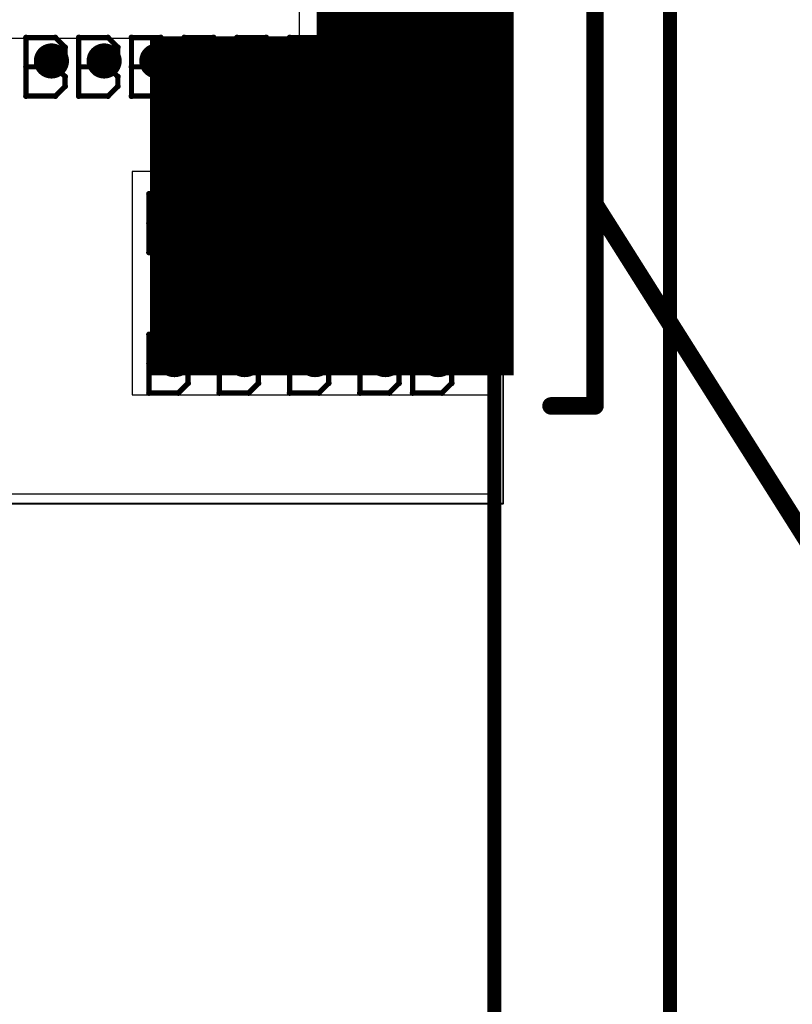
# Model space of a CAD drawing. Extents: x -1.5 to 9, y -3 to 5.
# Tile 38 of 256: x 0.83 to 1.27, y -0.285 to 0.275. Entities that reach past the tile are written whole.
import ezdxf

# ---------------------------------------------------------------- set-up
doc = ezdxf.new("R2010")
doc.units = 0
doc.layers.get('0').update_dxf_attribs({"linetype": 'CONTINUOUS'})
for name, color, linetype in [('qfn16-30-34-a_copper_signal_1', 1, 'CONTINUOUS'), ('qfn16-30-34-a_copper_signal_2', 1, 'CONTINUOUS'), ('qfn16-30-34-a_copper_signal_bot', 5, 'CONTINUOUS'), ('qfn16-30-34-a_copper_signal_top', 1, 'CONTINUOUS'), ('qfn16-30-34-a_drawing_1', 1, 'CONTINUOUS'), ('qfn16-30-34-a_drillmap_1', 1, 'CONTINUOUS'), ('qfn16-30-34-a_mechanical_18', 1, 'CONTINUOUS'), ('qfn16-30-34-a_mechanical_19', 1, 'CONTINUOUS'), ('qfn16-30-34-a_profile', 1, 'CONTINUOUS'), ('qfn16-30-34-a_pth_drill', 1, 'CONTINUOUS'), ('qfn16-30-34-a_soldermask_bot', 1, 'CONTINUOUS'), ('qfn16-30-34-a_soldermask_top', 1, 'CONTINUOUS')]:
    doc.layers.add(name, color=color, linetype=linetype)

# ---------------------------------------------------------------- blocks, each defined once
blk = doc.blocks.new('D14')
at = {"const_width": 0.1}
blk.add_lwpolyline([(-0.1025, 0), (0.1025, 0)], dxfattribs=at)
blk = doc.blocks.new('D27')
at = {"const_width": 0.104}
blk.add_lwpolyline([(-0.1025, 0), (0.1025, 0)], dxfattribs=at)
blk = doc.blocks.new('D29')
at = {"const_width": 0.01}
blk.add_lwpolyline([(-0.005, 0, 1), (0.005, 0, 1)], format="xyb", close=True, dxfattribs=at)
blk = doc.blocks.new('D30')
at = {"const_width": 0.29}
blk.add_lwpolyline([(-0.025, 0), (0.025, 0)], dxfattribs=at)
blk = doc.blocks.new('D34')
at = {"const_width": 0.28}
blk.add_lwpolyline([(-0.055, 0), (0.055, 0)], dxfattribs=at)
blk = doc.blocks.new('D37')
at = {"const_width": 0.282}
blk.add_lwpolyline([(-0.056, 0), (0.056, 0)], dxfattribs=at)
blk = doc.blocks.new('D41')
at = {"const_width": 0.106}
blk.add_lwpolyline([(-0.1035, 0), (0.1035, 0)], dxfattribs=at)
blk = doc.blocks.new('D43')
at = {"const_width": 0.011}
blk.add_lwpolyline([(-0.0055, 0, 1), (0.0055, 0, 1)], format="xyb", close=True, dxfattribs=at)
blk = doc.blocks.new('D49')
at = {"const_width": 0.102}
blk.add_lwpolyline([(-0.1035, 0), (0.1035, 0)], dxfattribs=at)
blk = doc.blocks.new('D55')
at = {"const_width": 0.005}
blk.add_lwpolyline([(-0.0025, 0, 1), (0.0025, 0, 1)], format="xyb", close=True, dxfattribs=at)
blk = doc.blocks.new('D59')
at = {"const_width": 0.0005}
blk.add_lwpolyline([(-0.00025, 0, 1), (0.00025, 0, 1)], format="xyb", close=True, dxfattribs=at)
blk = doc.blocks.new('D62')
at = {"const_width": 0.005}
blk.add_lwpolyline([(-0.0025, 0, 1), (0.0025, 0, 1)], format="xyb", close=True, dxfattribs=at)
blk = doc.blocks.new('D64')
at = {"const_width": 0.005}
blk.add_lwpolyline([(-0.0025, 0, 1), (0.0025, 0, 1)], format="xyb", close=True, dxfattribs=at)
blk = doc.blocks.new('D69')
at = {"const_width": 0.001667}
blk.add_lwpolyline([(-0.000833, 0, 1), (0.000833, 0, 1)], format="xyb", close=True, dxfattribs=at)
blk = doc.blocks.new('D44')
at = {"const_width": 0.0025}
blk.add_lwpolyline([(-0.00125, 0, 1), (0.00125, 0, 1)], format="xyb", close=True, dxfattribs=at)

msp = doc.modelspace()

# ---------------------------------------------------------------- linework, layer by layer
at = {"layer": 'qfn16-30-34-a_copper_signal_1', "color": 1}
msp.add_lwpolyline([(1.194589, 2.946635), (1.1925, 2.9425), (1.189588, 2.9425), (1.1075, 2.9425), (1.1075, 2.8575), (1.189588, 2.8575), (1.1925, 2.8575), (1.194589, 2.853365), (1.194589, 0.615412), (1.105001, 0.615412), (1.101174, 0.613826), (1.099589, 0.61), (1.099589, 0.005412), (0.100412, 0.005412), (0.100412, 0.61), (0.098826, 0.613826), (0.094999, 0.615412), (0.005412, 0.615412), (0.005412, 3.794588), (1.194589, 3.794588), (1.194589, 2.946635)], dxfattribs=at)
at = {"layer": 'qfn16-30-34-a_copper_signal_2', "color": 1}
msp.add_lwpolyline([(1.194589, 2.946635), (1.1925, 2.9425), (1.189588, 2.9425), (1.1075, 2.9425), (1.1075, 2.8575), (1.189588, 2.8575), (1.1925, 2.8575), (1.194589, 2.853365), (1.194589, 0.615412), (1.105001, 0.615412), (1.101174, 0.613826), (1.099589, 0.61), (1.099589, 0.005412), (0.100412, 0.005412), (0.100412, 0.61), (0.098826, 0.613826), (0.094999, 0.615412), (0.005412, 0.615412), (0.005412, 3.794588), (1.194589, 3.794588), (1.194589, 2.946635)], dxfattribs=at)
at = {"layer": 'qfn16-30-34-a_copper_signal_bot', "color": 5}
msp.add_lwpolyline([(1.194589, 2.946635), (1.1925, 2.9425), (1.189588, 2.9425), (1.1075, 2.9425), (1.1075, 2.8575), (1.189588, 2.8575), (1.1925, 2.8575), (1.194589, 2.853365), (1.194589, 0.615412), (1.105001, 0.615412), (1.101174, 0.613826), (1.099589, 0.61), (1.099589, 0.005412), (0.100412, 0.005412), (0.100412, 0.61), (0.098826, 0.613826), (0.094999, 0.615412), (0.005412, 0.615412), (0.005412, 3.794588), (1.194589, 3.794588), (1.194589, 2.946635)], dxfattribs=at)
at = {"layer": 'qfn16-30-34-a_copper_signal_top', "color": 1}
msp.add_lwpolyline([(1.099589, 0.005412), (0.100412, 0.005412), (0.100412, 0.265), (0.192417, 0.265), (0.1925, 0.265), (1, 0.265), (1.000042, 0.265), (1.099589, 0.265), (1.099589, 0.005412)], dxfattribs=at)
at = {"layer": 'qfn16-30-34-a_drawing_1', "color": 1, "const_width": 0.003}
for points in [[(0.833559, 0.265328), (0.833559, 0.232006)], [(0.850221, 0.265328), (0.833559, 0.265328)], [(0.855774, 0.259774), (0.850221, 0.265328)], [(0.863559, 0.265328), (0.863559, 0.232006)], [(0.880221, 0.265328), (0.863559, 0.265328)], [(0.885774, 0.259774), (0.880221, 0.265328)], [(0.893559, 0.265328), (0.893559, 0.232006)], [(0.910221, 0.265328), (0.893559, 0.265328)], [(0.915774, 0.259774), (0.910221, 0.265328)], [(0.923559, 0.265328), (0.923559, 0.232006)], [(0.940221, 0.265328), (0.923559, 0.265328)], [(0.945774, 0.259774), (0.940221, 0.265328)], [(0.953559, 0.265328), (0.953559, 0.232006)], [(0.970221, 0.265328), (0.953559, 0.265328)], [(0.975774, 0.259774), (0.970221, 0.265328)], [(0.983559, 0.265328), (0.983559, 0.232006)], [(1.000221, 0.265328), (0.983559, 0.265328)], [(1.005774, 0.259774), (1.000221, 0.265328)], [(1.013559, 0.265328), (1.013559, 0.232006)], [(1.03022, 0.265328), (1.013559, 0.265328)], [(1.035774, 0.259774), (1.03022, 0.265328)], [(1.043559, 0.265328), (1.043559, 0.232006)], [(1.06022, 0.265328), (1.043559, 0.265328)], [(1.065774, 0.259774), (1.06022, 0.265328)], [(0.855774, 0.254221), (0.855774, 0.259774)], [(0.885774, 0.254221), (0.885774, 0.259774)], [(0.915774, 0.254221), (0.915774, 0.259774)], [(0.945774, 0.254221), (0.945774, 0.259774)], [(0.975774, 0.254221), (0.975774, 0.259774)], [(1.005774, 0.254221), (1.005774, 0.259774)], [(1.035774, 0.254221), (1.035774, 0.259774)], [(1.065774, 0.254221), (1.065774, 0.259774)], [(0.850221, 0.248667), (0.855774, 0.254221)], [(0.880221, 0.248667), (0.885774, 0.254221)], [(0.910221, 0.248667), (0.915774, 0.254221)], [(0.940221, 0.248667), (0.945774, 0.254221)], [(0.970221, 0.248667), (0.975774, 0.254221)], [(1.000221, 0.248667), (1.005774, 0.254221)], [(1.03022, 0.248667), (1.035774, 0.254221)], [(1.06022, 0.248667), (1.065774, 0.254221)], [(0.850221, 0.248667), (0.833559, 0.248667)], [(0.833559, 0.248667), (0.850221, 0.248667)], [(0.855774, 0.243113), (0.850221, 0.248667)], [(0.880221, 0.248667), (0.863559, 0.248667)], [(0.863559, 0.248667), (0.880221, 0.248667)], [(0.885774, 0.243113), (0.880221, 0.248667)], [(0.910221, 0.248667), (0.893559, 0.248667)], [(0.893559, 0.248667), (0.910221, 0.248667)], [(0.915774, 0.243113), (0.910221, 0.248667)], [(0.940221, 0.248667), (0.923559, 0.248667)], [(0.923559, 0.248667), (0.940221, 0.248667)], [(0.945774, 0.243113), (0.940221, 0.248667)], [(0.970221, 0.248667), (0.953559, 0.248667)], [(0.953559, 0.248667), (0.970221, 0.248667)], [(0.975774, 0.243113), (0.970221, 0.248667)], [(1.000221, 0.248667), (0.983559, 0.248667)], [(0.983559, 0.248667), (1.000221, 0.248667)], [(1.005774, 0.243113), (1.000221, 0.248667)], [(1.03022, 0.248667), (1.013559, 0.248667)], [(1.013559, 0.248667), (1.03022, 0.248667)], [(1.035774, 0.243113), (1.03022, 0.248667)], [(1.06022, 0.248667), (1.043559, 0.248667)], [(1.043559, 0.248667), (1.06022, 0.248667)], [(1.065774, 0.243113), (1.06022, 0.248667)], [(0.855774, 0.237559), (0.855774, 0.243113)], [(0.885774, 0.237559), (0.885774, 0.243113)], [(0.915774, 0.237559), (0.915774, 0.243113)], [(0.945774, 0.237559), (0.945774, 0.243113)], [(0.975774, 0.237559), (0.975774, 0.243113)], [(1.005774, 0.237559), (1.005774, 0.243113)], [(1.035774, 0.237559), (1.035774, 0.243113)], [(1.065774, 0.237559), (1.065774, 0.243113)], [(0.850221, 0.232006), (0.855774, 0.237559)], [(0.880221, 0.232006), (0.885774, 0.237559)], [(0.910221, 0.232006), (0.915774, 0.237559)], [(0.940221, 0.232006), (0.945774, 0.237559)], [(0.970221, 0.232006), (0.975774, 0.237559)], [(1.000221, 0.232006), (1.005774, 0.237559)], [(1.03022, 0.232006), (1.035774, 0.237559)], [(1.06022, 0.232006), (1.065774, 0.237559)], [(0.833559, 0.232006), (0.850221, 0.232006)], [(0.863559, 0.232006), (0.880221, 0.232006)], [(0.893559, 0.232006), (0.910221, 0.232006)], [(0.923559, 0.232006), (0.940221, 0.232006)], [(0.953559, 0.232006), (0.970221, 0.232006)], [(0.983559, 0.232006), (1.000221, 0.232006)], [(1.013559, 0.232006), (1.03022, 0.232006)], [(1.043559, 0.232006), (1.06022, 0.232006)], [(0.903559, 0.176328), (0.903559, 0.143006)], [(0.920221, 0.176328), (0.903559, 0.176328)], [(0.925774, 0.170774), (0.920221, 0.176328)], [(0.943559, 0.176328), (0.943559, 0.143006)], [(0.960221, 0.176328), (0.943559, 0.176328)], [(0.965774, 0.170774), (0.960221, 0.176328)], [(0.983559, 0.176328), (0.983559, 0.143006)], [(1.000221, 0.176328), (0.983559, 0.176328)], [(1.005774, 0.170774), (1.000221, 0.176328)], [(1.023559, 0.176328), (1.023559, 0.143006)], [(1.04022, 0.176328), (1.023559, 0.176328)], [(1.045774, 0.170774), (1.04022, 0.176328)], [(1.053559, 0.176328), (1.053559, 0.143006)], [(1.07022, 0.176328), (1.053559, 0.176328)], [(1.075774, 0.170774), (1.07022, 0.176328)], [(0.925774, 0.165221), (0.925774, 0.170774)], [(0.965774, 0.165221), (0.965774, 0.170774)], [(1.005774, 0.165221), (1.005774, 0.170774)], [(1.045774, 0.165221), (1.045774, 0.170774)], [(1.075774, 0.165221), (1.075774, 0.170774)], [(0.920221, 0.159667), (0.925774, 0.165221)], [(0.960221, 0.159667), (0.965774, 0.165221)], [(1.000221, 0.159667), (1.005774, 0.165221)], [(1.04022, 0.159667), (1.045774, 0.165221)], [(1.07022, 0.159667), (1.075774, 0.165221)], [(0.920221, 0.159667), (0.903559, 0.159667)], [(0.903559, 0.159667), (0.920221, 0.159667)], [(0.925774, 0.154113), (0.920221, 0.159667)], [(0.960221, 0.159667), (0.943559, 0.159667)], [(0.943559, 0.159667), (0.960221, 0.159667)], [(0.965774, 0.154113), (0.960221, 0.159667)], [(1.000221, 0.159667), (0.983559, 0.159667)], [(0.983559, 0.159667), (1.000221, 0.159667)], [(1.005774, 0.154113), (1.000221, 0.159667)], [(1.04022, 0.159667), (1.023559, 0.159667)], [(1.023559, 0.159667), (1.04022, 0.159667)], [(1.045774, 0.154113), (1.04022, 0.159667)], [(1.07022, 0.159667), (1.053559, 0.159667)], [(1.053559, 0.159667), (1.07022, 0.159667)], [(1.075774, 0.154113), (1.07022, 0.159667)], [(0.925774, 0.148559), (0.925774, 0.154113)], [(0.965774, 0.148559), (0.965774, 0.154113)], [(1.005774, 0.148559), (1.005774, 0.154113)], [(1.045774, 0.148559), (1.045774, 0.154113)], [(1.075774, 0.148559), (1.075774, 0.154113)], [(0.920221, 0.143006), (0.925774, 0.148559)], [(0.960221, 0.143006), (0.965774, 0.148559)], [(1.000221, 0.143006), (1.005774, 0.148559)], [(1.04022, 0.143006), (1.045774, 0.148559)], [(1.07022, 0.143006), (1.075774, 0.148559)], [(0.903559, 0.143006), (0.920221, 0.143006)], [(0.943559, 0.143006), (0.960221, 0.143006)], [(0.983559, 0.143006), (1.000221, 0.143006)], [(0.993059, 0.139328), (0.993059, 0.106006)], [(1.009721, 0.139328), (0.993059, 0.139328)], [(1.015274, 0.133774), (1.009721, 0.139328)], [(1.023559, 0.143006), (1.04022, 0.143006)], [(1.053559, 0.143006), (1.07022, 0.143006)], [(1.015274, 0.128221), (1.015274, 0.133774)], [(1.009721, 0.122667), (1.015274, 0.128221)], [(1.009721, 0.122667), (0.993059, 0.122667)], [(0.993059, 0.122667), (1.009721, 0.122667)], [(1.015274, 0.117113), (1.009721, 0.122667)], [(1.015274, 0.111559), (1.015274, 0.117113)], [(1.009721, 0.106006), (1.015274, 0.111559)], [(0.993059, 0.106006), (1.009721, 0.106006)], [(0.903559, 0.096328), (0.903559, 0.063006)], [(0.920221, 0.096328), (0.903559, 0.096328)], [(0.925774, 0.090774), (0.920221, 0.096328)], [(0.943559, 0.096328), (0.943559, 0.063006)], [(0.960221, 0.096328), (0.943559, 0.096328)], [(0.965774, 0.090774), (0.960221, 0.096328)], [(0.983559, 0.096328), (0.983559, 0.063006)], [(1.000221, 0.096328), (0.983559, 0.096328)], [(1.005774, 0.090774), (1.000221, 0.096328)], [(1.023559, 0.096328), (1.023559, 0.063006)], [(1.04022, 0.096328), (1.023559, 0.096328)], [(1.045774, 0.090774), (1.04022, 0.096328)], [(1.053559, 0.096328), (1.053559, 0.063006)], [(1.07022, 0.096328), (1.053559, 0.096328)], [(1.075774, 0.090774), (1.07022, 0.096328)], [(0.925774, 0.085221), (0.925774, 0.090774)], [(0.965774, 0.085221), (0.965774, 0.090774)], [(1.005774, 0.085221), (1.005774, 0.090774)], [(1.045774, 0.085221), (1.045774, 0.090774)], [(1.075774, 0.085221), (1.075774, 0.090774)], [(0.920221, 0.079667), (0.925774, 0.085221)], [(0.960221, 0.079667), (0.965774, 0.085221)], [(1.000221, 0.079667), (1.005774, 0.085221)], [(1.04022, 0.079667), (1.045774, 0.085221)], [(1.07022, 0.079667), (1.075774, 0.085221)], [(0.920221, 0.079667), (0.903559, 0.079667)], [(0.903559, 0.079667), (0.920221, 0.079667)], [(0.925774, 0.074113), (0.920221, 0.079667)], [(0.960221, 0.079667), (0.943559, 0.079667)], [(0.943559, 0.079667), (0.960221, 0.079667)], [(0.965774, 0.074113), (0.960221, 0.079667)], [(1.000221, 0.079667), (0.983559, 0.079667)], [(0.983559, 0.079667), (1.000221, 0.079667)], [(1.005774, 0.074113), (1.000221, 0.079667)], [(1.04022, 0.079667), (1.023559, 0.079667)], [(1.023559, 0.079667), (1.04022, 0.079667)], [(1.045774, 0.074113), (1.04022, 0.079667)], [(1.07022, 0.079667), (1.053559, 0.079667)], [(1.053559, 0.079667), (1.07022, 0.079667)], [(1.075774, 0.074113), (1.07022, 0.079667)], [(0.925774, 0.068559), (0.925774, 0.074113)], [(0.965774, 0.068559), (0.965774, 0.074113)], [(1.005774, 0.068559), (1.005774, 0.074113)], [(1.045774, 0.068559), (1.045774, 0.074113)], [(1.075774, 0.068559), (1.075774, 0.074113)], [(0.920221, 0.063006), (0.925774, 0.068559)], [(0.960221, 0.063006), (0.965774, 0.068559)], [(1.000221, 0.063006), (1.005774, 0.068559)], [(1.04022, 0.063006), (1.045774, 0.068559)], [(1.07022, 0.063006), (1.075774, 0.068559)], [(0.903559, 0.063006), (0.920221, 0.063006)], [(0.943559, 0.063006), (0.960221, 0.063006)], [(0.983559, 0.063006), (1.000221, 0.063006)], [(1.023559, 0.063006), (1.04022, 0.063006)], [(1.053559, 0.063006), (1.07022, 0.063006)]]:
    msp.add_lwpolyline(points, dxfattribs=at)
at = {"layer": 'qfn16-30-34-a_drillmap_1', "color": 1, "const_width": 0.005}
for points in [[(0.848, 0.247), (0.848, 0.257)], [(0.878, 0.247), (0.878, 0.257)], [(0.908, 0.247), (0.908, 0.257)], [(0.938, 0.247), (0.938, 0.257)], [(0.968, 0.247), (0.968, 0.257)], [(0.998, 0.247), (0.998, 0.257)], [(1.028, 0.247), (1.028, 0.257)], [(1.058, 0.247), (1.058, 0.257)], [(0.843, 0.252), (0.853, 0.252)], [(0.873, 0.252), (0.883, 0.252)], [(0.903, 0.252), (0.913, 0.252)], [(0.933, 0.252), (0.943, 0.252)], [(0.963, 0.252), (0.973, 0.252)], [(0.993, 0.252), (1.003, 0.252)], [(1.023, 0.252), (1.033, 0.252)], [(1.053, 0.252), (1.063, 0.252)], [(0.918, 0.158), (0.918, 0.168)], [(0.958, 0.158), (0.958, 0.168)], [(0.998, 0.158), (0.998, 0.168)], [(1.038, 0.158), (1.038, 0.168)], [(1.068, 0.158), (1.068, 0.168)], [(0.913, 0.163), (0.923, 0.163)], [(0.953, 0.163), (0.963, 0.163)], [(0.993, 0.163), (1.003, 0.163)], [(1.033, 0.163), (1.043, 0.163)], [(1.063, 0.163), (1.073, 0.163)], [(1.0075, 0.121), (1.0075, 0.131)], [(1.0025, 0.126), (1.0125, 0.126)], [(0.918, 0.078), (0.918, 0.088)], [(0.958, 0.078), (0.958, 0.088)], [(0.998, 0.078), (0.998, 0.088)], [(1.038, 0.078), (1.038, 0.088)], [(1.068, 0.078), (1.068, 0.088)], [(0.913, 0.083), (0.923, 0.083)], [(0.953, 0.083), (0.963, 0.083)], [(0.993, 0.083), (1.003, 0.083)], [(1.033, 0.083), (1.043, 0.083)], [(1.063, 0.083), (1.073, 0.083)]]:
    msp.add_lwpolyline(points, dxfattribs=at)
at = {"layer": 'qfn16-30-34-a_mechanical_18', "color": 1, "const_width": 0.008}
for points in [[(1.1, -0.405), (1.1, 0.75)], [(1.2, -0.605), (1.2, 0.61)]]:
    msp.add_lwpolyline(points, dxfattribs=at)
at = {"layer": 'qfn16-30-34-a_mechanical_19', "color": 1, "const_width": 0.01}
for points in [[(1.157292, 0.055643), (1.157292, 0.530643)], [(1.157292, 0.1703), (1.482292, -0.344357)], [(1.132292, 0.055643), (1.157292, 0.055643)]]:
    msp.add_lwpolyline(points, dxfattribs=at)
at = {"layer": 'qfn16-30-34-a_profile', "color": 1, "const_width": 0.001}
for points in [[(1.105, 0), (1.105, 0.61)], [(0.095, 0), (1.105, 0)]]:
    msp.add_lwpolyline(points, dxfattribs=at)
at = {"layer": 'qfn16-30-34-a_soldermask_bot', "color": 1}
msp.add_lwpolyline([(1.194589, 0.982), (1.194589, 0.615412), (1.105001, 0.615412), (1.101174, 0.613826), (1.099589, 0.61), (1.099589, 0.538), (0.894, 0.538), (0.894, 0.411), (0.989, 0.411), (0.989, 0.189), (0.894, 0.189), (0.894, 0.062), (1.099589, 0.062), (1.099589, 0.005412), (0.100412, 0.005412)], dxfattribs=at)

# ---------------------------------------------------------------- block references
at = {"layer": 'qfn16-30-34-a_copper_signal_1'}
for name, p in [('D30', (1.085, 0.3)), ('D29', (0.848, 0.252)), ('D29', (0.878, 0.252)), ('D29', (0.908, 0.252)), ('D29', (0.938, 0.252)), ('D29', (0.968, 0.252)), ('D29', (0.998, 0.252)), ('D29', (1.028, 0.252)), ('D29', (1.058, 0.252)), ('D27', (1.0075, 0.126)), ('D29', (0.918, 0.163)), ('D29', (0.958, 0.163)), ('D29', (0.998, 0.163)), ('D29', (1.038, 0.163)), ('D29', (1.068, 0.163)), ('D29', (0.918, 0.083)), ('D29', (0.958, 0.083)), ('D29', (0.998, 0.083)), ('D29', (1.038, 0.083)), ('D29', (1.068, 0.083))]:
    msp.add_blockref(name, p, dxfattribs=at)
at = {"layer": 'qfn16-30-34-a_copper_signal_2'}
for name, p in [('D29', (0.848, 0.252)), ('D29', (0.878, 0.252)), ('D29', (0.908, 0.252)), ('D29', (0.938, 0.252)), ('D29', (0.968, 0.252)), ('D29', (0.998, 0.252)), ('D29', (1.028, 0.252)), ('D29', (1.058, 0.252)), ('D27', (1.0075, 0.126)), ('D29', (0.918, 0.163)), ('D29', (0.958, 0.163)), ('D29', (0.998, 0.163)), ('D29', (1.038, 0.163)), ('D29', (1.068, 0.163)), ('D29', (0.918, 0.083)), ('D29', (0.958, 0.083)), ('D29', (0.998, 0.083)), ('D29', (1.038, 0.083)), ('D29', (1.068, 0.083))]:
    msp.add_blockref(name, p, dxfattribs=at)
at = {"layer": 'qfn16-30-34-a_copper_signal_bot'}
for name, p in [('D34', (1.055, 0.3)), ('D29', (0.848, 0.252)), ('D29', (0.878, 0.252)), ('D29', (0.908, 0.252)), ('D29', (0.938, 0.252)), ('D29', (0.968, 0.252)), ('D29', (0.998, 0.252)), ('D29', (1.028, 0.252)), ('D29', (1.058, 0.252)), ('D27', (1.0075, 0.126)), ('D29', (0.918, 0.163)), ('D29', (0.958, 0.163)), ('D29', (0.998, 0.163)), ('D29', (1.038, 0.163)), ('D29', (1.068, 0.163)), ('D29', (0.918, 0.083)), ('D29', (0.958, 0.083)), ('D29', (0.998, 0.083)), ('D29', (1.038, 0.083)), ('D29', (1.068, 0.083))]:
    msp.add_blockref(name, p, dxfattribs=at)
at = {"layer": 'qfn16-30-34-a_copper_signal_top'}
for name, p in [('D14', (1.0075, 0.215)), ('D29', (0.848, 0.252)), ('D29', (0.878, 0.252)), ('D29', (0.908, 0.252)), ('D29', (0.938, 0.252)), ('D29', (0.968, 0.252)), ('D29', (0.998, 0.252)), ('D29', (1.028, 0.252)), ('D29', (1.058, 0.252)), ('D27', (1.0075, 0.126)), ('D29', (0.918, 0.163)), ('D29', (0.958, 0.163)), ('D29', (0.998, 0.163)), ('D29', (1.038, 0.163)), ('D29', (1.068, 0.163)), ('D29', (0.918, 0.083)), ('D29', (0.958, 0.083)), ('D29', (0.998, 0.083)), ('D29', (1.038, 0.083)), ('D29', (1.068, 0.083))]:
    msp.add_blockref(name, p, dxfattribs=at)
at = {"layer": 'qfn16-30-34-a_drawing_1'}
for p in [(0.833559, 0.265328), (0.833559, 0.265328), (0.850221, 0.265328), (0.863559, 0.265328), (0.863559, 0.265328), (0.880221, 0.265328), (0.893559, 0.265328), (0.893559, 0.265328), (0.910221, 0.265328), (0.923559, 0.265328), (0.923559, 0.265328), (0.940221, 0.265328), (0.953559, 0.265328), (0.953559, 0.265328), (0.970221, 0.265328), (0.983559, 0.265328), (0.983559, 0.265328), (1.000221, 0.265328), (1.013559, 0.265328), (1.013559, 0.265328), (1.03022, 0.265328), (1.043559, 0.265328), (1.043559, 0.265328), (1.06022, 0.265328), (0.855774, 0.259774), (0.885774, 0.259774), (0.915774, 0.259774), (0.945774, 0.259774), (0.975774, 0.259774), (1.005774, 0.259774), (1.035774, 0.259774), (1.065774, 0.259774), (0.855774, 0.254221), (0.885774, 0.254221), (0.915774, 0.254221), (0.945774, 0.254221), (0.975774, 0.254221), (1.005774, 0.254221), (1.035774, 0.254221), (1.065774, 0.254221), (0.833559, 0.248667), (0.850221, 0.248667), (0.850221, 0.248667), (0.863559, 0.248667), (0.880221, 0.248667), (0.880221, 0.248667), (0.893559, 0.248667), (0.910221, 0.248667), (0.910221, 0.248667), (0.923559, 0.248667), (0.940221, 0.248667), (0.940221, 0.248667), (0.953559, 0.248667), (0.970221, 0.248667), (0.970221, 0.248667), (0.983559, 0.248667), (1.000221, 0.248667), (1.000221, 0.248667), (1.013559, 0.248667), (1.03022, 0.248667), (1.03022, 0.248667), (1.043559, 0.248667), (1.06022, 0.248667), (1.06022, 0.248667), (0.855774, 0.243113), (0.885774, 0.243113), (0.915774, 0.243113), (0.945774, 0.243113), (0.975774, 0.243113), (1.005774, 0.243113), (1.035774, 0.243113), (1.065774, 0.243113), (0.855774, 0.237559), (0.885774, 0.237559), (0.915774, 0.237559), (0.945774, 0.237559), (0.975774, 0.237559), (1.005774, 0.237559), (1.035774, 0.237559), (1.065774, 0.237559), (0.833559, 0.232006), (0.850221, 0.232006), (0.863559, 0.232006), (0.880221, 0.232006), (0.893559, 0.232006), (0.910221, 0.232006), (0.923559, 0.232006), (0.940221, 0.232006), (0.953559, 0.232006), (0.970221, 0.232006), (0.983559, 0.232006), (1.000221, 0.232006), (1.013559, 0.232006), (1.03022, 0.232006), (1.043559, 0.232006), (1.06022, 0.232006), (0.903559, 0.176328), (0.903559, 0.176328), (0.920221, 0.176328), (0.943559, 0.176328), (0.943559, 0.176328), (0.960221, 0.176328), (0.983559, 0.176328), (0.983559, 0.176328), (1.000221, 0.176328), (1.023559, 0.176328), (1.023559, 0.176328), (1.04022, 0.176328), (1.053559, 0.176328), (1.053559, 0.176328), (1.07022, 0.176328), (0.925774, 0.170774), (0.965774, 0.170774), (1.005774, 0.170774), (1.045774, 0.170774), (1.075774, 0.170774), (0.925774, 0.165221), (0.965774, 0.165221), (1.005774, 0.165221), (1.045774, 0.165221), (1.075774, 0.165221), (0.903559, 0.159667), (0.920221, 0.159667), (0.920221, 0.159667), (0.943559, 0.159667), (0.960221, 0.159667), (0.960221, 0.159667), (0.983559, 0.159667), (1.000221, 0.159667), (1.000221, 0.159667), (1.023559, 0.159667), (1.04022, 0.159667), (1.04022, 0.159667), (1.053559, 0.159667), (1.07022, 0.159667), (1.07022, 0.159667), (0.925774, 0.154113), (0.965774, 0.154113), (1.005774, 0.154113), (1.045774, 0.154113), (1.075774, 0.154113), (0.925774, 0.148559), (0.965774, 0.148559), (1.005774, 0.148559), (1.045774, 0.148559), (1.075774, 0.148559), (0.903559, 0.143006), (0.920221, 0.143006), (0.943559, 0.143006), (0.960221, 0.143006), (0.983559, 0.143006), (0.993059, 0.139328), (0.993059, 0.139328), (1.000221, 0.143006), (1.009721, 0.139328), (1.023559, 0.143006), (1.04022, 0.143006), (1.053559, 0.143006), (1.07022, 0.143006), (1.015274, 0.133774), (1.015274, 0.128221), (0.993059, 0.122667), (1.009721, 0.122667), (1.009721, 0.122667), (1.015274, 0.117113), (1.015274, 0.111559), (0.993059, 0.106006), (1.009721, 0.106006), (0.903559, 0.096328), (0.903559, 0.096328), (0.920221, 0.096328), (0.943559, 0.096328), (0.943559, 0.096328), (0.960221, 0.096328), (0.983559, 0.096328), (0.983559, 0.096328), (1.000221, 0.096328), (1.023559, 0.096328), (1.023559, 0.096328), (1.04022, 0.096328), (1.053559, 0.096328), (1.053559, 0.096328), (1.07022, 0.096328), (0.925774, 0.090774), (0.965774, 0.090774), (1.005774, 0.090774), (1.045774, 0.090774), (1.075774, 0.090774), (0.925774, 0.085221), (0.965774, 0.085221), (1.005774, 0.085221), (1.045774, 0.085221), (1.075774, 0.085221), (0.903559, 0.079667), (0.920221, 0.079667), (0.920221, 0.079667), (0.943559, 0.079667), (0.960221, 0.079667), (0.960221, 0.079667), (0.983559, 0.079667), (1.000221, 0.079667), (1.000221, 0.079667), (1.023559, 0.079667), (1.04022, 0.079667), (1.04022, 0.079667), (1.053559, 0.079667), (1.07022, 0.079667), (1.07022, 0.079667), (0.925774, 0.074113), (0.965774, 0.074113), (1.005774, 0.074113), (1.045774, 0.074113), (1.075774, 0.074113), (0.925774, 0.068559), (0.965774, 0.068559), (1.005774, 0.068559), (1.045774, 0.068559), (1.075774, 0.068559), (0.903559, 0.063006), (0.920221, 0.063006), (0.943559, 0.063006), (0.960221, 0.063006), (0.983559, 0.063006), (1.000221, 0.063006), (1.023559, 0.063006), (1.04022, 0.063006), (1.053559, 0.063006), (1.07022, 0.063006)]:
    msp.add_blockref('D69', p, dxfattribs=at)
at = {"layer": 'qfn16-30-34-a_drillmap_1'}
for p in [(0.848, 0.257), (0.878, 0.257), (0.908, 0.257), (0.938, 0.257), (0.968, 0.257), (0.998, 0.257), (1.028, 0.257), (1.058, 0.257), (0.843, 0.252), (0.853, 0.252), (0.873, 0.252), (0.883, 0.252), (0.903, 0.252), (0.913, 0.252), (0.933, 0.252), (0.943, 0.252), (0.963, 0.252), (0.973, 0.252), (0.993, 0.252), (1.003, 0.252), (1.023, 0.252), (1.033, 0.252), (1.053, 0.252), (1.063, 0.252), (0.848, 0.247), (0.878, 0.247), (0.908, 0.247), (0.938, 0.247), (0.968, 0.247), (0.998, 0.247), (1.028, 0.247), (1.058, 0.247), (0.918, 0.168), (0.958, 0.168), (0.998, 0.168), (1.038, 0.168), (1.068, 0.168), (0.913, 0.163), (0.923, 0.163), (0.953, 0.163), (0.963, 0.163), (0.993, 0.163), (1.003, 0.163), (1.033, 0.163), (1.043, 0.163), (1.063, 0.163), (1.073, 0.163), (0.918, 0.158), (0.958, 0.158), (0.998, 0.158), (1.038, 0.158), (1.068, 0.158), (1.0075, 0.131), (1.0025, 0.126), (1.0075, 0.121), (1.0125, 0.126), (0.918, 0.088), (0.958, 0.088), (0.998, 0.088), (1.038, 0.088), (1.068, 0.088), (0.913, 0.083), (0.923, 0.083), (0.953, 0.083), (0.963, 0.083), (0.993, 0.083), (1.003, 0.083), (1.033, 0.083), (1.043, 0.083), (1.063, 0.083), (1.073, 0.083), (0.918, 0.078), (0.958, 0.078), (0.998, 0.078), (1.038, 0.078), (1.068, 0.078)]:
    msp.add_blockref('D44', p, dxfattribs=at)
at = {"layer": 'qfn16-30-34-a_mechanical_19'}
for p in [(1.157292, 0.1703), (1.132292, 0.055643), (1.157292, 0.055643), (1.157292, 0.055643)]:
    msp.add_blockref('D55', p, dxfattribs=at)
at = {"layer": 'qfn16-30-34-a_profile'}
msp.add_blockref('D59', (1.105, 0), dxfattribs=at)
at = {"layer": 'qfn16-30-34-a_pth_drill'}
for name, p in [('D64', (0.848, 0.252)), ('D64', (0.878, 0.252)), ('D64', (0.908, 0.252)), ('D64', (0.938, 0.252)), ('D64', (0.968, 0.252)), ('D64', (0.998, 0.252)), ('D64', (1.028, 0.252)), ('D64', (1.058, 0.252)), ('D64', (0.918, 0.163)), ('D64', (0.958, 0.163)), ('D64', (0.998, 0.163)), ('D64', (1.038, 0.163)), ('D64', (1.068, 0.163)), ('D62', (1.0075, 0.126)), ('D64', (0.918, 0.083)), ('D64', (0.958, 0.083)), ('D64', (0.998, 0.083)), ('D64', (1.038, 0.083)), ('D64', (1.068, 0.083))]:
    msp.add_blockref(name, p, dxfattribs=at)
at = {"layer": 'qfn16-30-34-a_soldermask_bot'}
for name, p in [('D37', (1.055, 0.3)), ('D41', (1.0075, 0.126)), ('D43', (0.918, 0.163)), ('D43', (0.958, 0.163)), ('D43', (0.998, 0.163)), ('D43', (1.038, 0.163)), ('D43', (1.068, 0.163)), ('D43', (0.918, 0.083)), ('D43', (0.958, 0.083)), ('D43', (0.998, 0.083)), ('D43', (1.038, 0.083)), ('D43', (1.068, 0.083))]:
    msp.add_blockref(name, p, dxfattribs=at)
at = {"layer": 'qfn16-30-34-a_soldermask_top'}
for name, p in [('D49', (1.0075, 0.215)), ('D41', (1.0075, 0.126)), ('D43', (0.918, 0.163)), ('D43', (0.958, 0.163)), ('D43', (0.998, 0.163)), ('D43', (1.038, 0.163)), ('D43', (1.068, 0.163)), ('D43', (0.918, 0.083)), ('D43', (0.958, 0.083)), ('D43', (0.998, 0.083)), ('D43', (1.038, 0.083)), ('D43', (1.068, 0.083))]:
    msp.add_blockref(name, p, dxfattribs=at)

doc.saveas('drawing.dxf')
